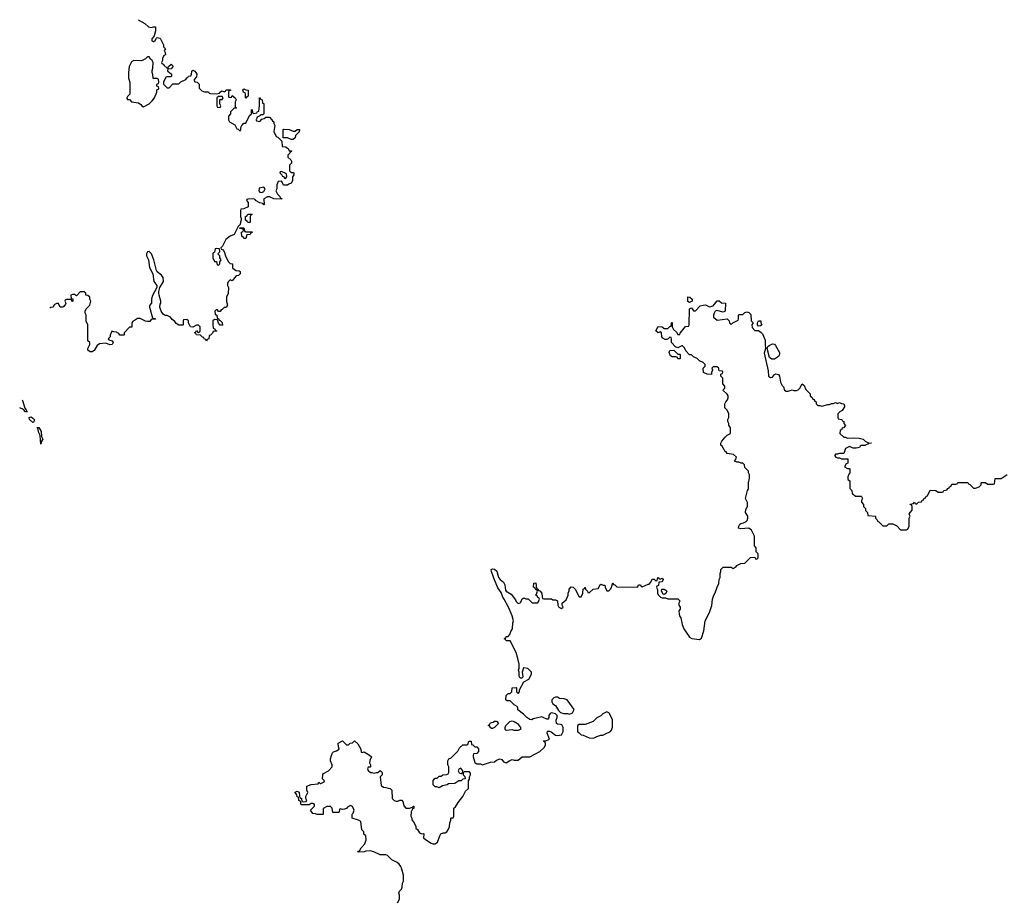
# Model space of a CAD drawing. Header units: inches. Extents: x 2528705 to 2676837, y 911742 to 1023252.
# Tile 2 of 143: x 2533555 to 2543541, y 925817 to 934764. Entities that reach past the tile are written whole.
import ezdxf

# ---------------------------------------------------------------- set-up
doc = ezdxf.new("R2010")
doc.units = ezdxf.units.IN
doc.header["$MEASUREMENT"] = 0
for name, color, linetype in [('C5932', 7, 'Continuous'), ('C5933', 7, 'Continuous'), ('C5942', 7, 'Continuous'), ('C5943', 7, 'Continuous')]:
    doc.layers.add(name, color=color, linetype=linetype)

msp = doc.modelspace()

# ---------------------------------------------------------------- linework, layer by layer
at = {"layer": 'C5932', "color": 5, "elevation": 60}
msp.add_lwpolyline([(2537388.4, 925811.6), (2537408.7, 925850), (2537408.4, 925888.4), (2537402, 925910), (2537408.7, 925930), (2537428, 925950), (2537435.3, 925970), (2537438, 926010), (2537447.3, 926032.7), (2537448.4, 926051.6), (2537448.4, 926091.6), (2537432.5, 926152.5), (2537420.2, 926180.2), (2537403.2, 926203.2), (2537382, 926222), (2537329.1, 926249.1), (2537286, 926290), (2537270, 926298), (2537210, 926298), (2537146, 926330), (2537110, 926338), (2537065.4, 926334.6), (2537050, 926328), (2536986, 926326), (2536990, 926334), (2537002, 926338), (2537018, 926370), (2537055.3, 926410), (2537068, 926450), (2537066, 926490), (2537047.3, 926507.3), (2537046, 926530), (2537026, 926550), (2537014.6, 926634.6), (2536990, 926648.7), (2536926, 926670), (2536928, 926710), (2536938, 926722), (2536948.7, 926750), (2536930, 926788), (2536910, 926798), (2536879.6, 926780.4), (2536870.9, 926769.1), (2536850, 926762), (2536830, 926758), (2536810, 926766), (2536798, 926762), (2536794, 926730), (2536790, 926726), (2536730, 926726), (2536726, 926770), (2536707.3, 926787.3), (2536670, 926788), (2536632.7, 926767.3), (2536634, 926710), (2536630, 926706), (2536571.6, 926708.4), (2536555.3, 926715.3), (2536530, 926718), (2536506, 926750), (2536546, 926790), (2536546, 926810), (2536530, 926818), (2536510, 926818), (2536490, 926806), (2536410, 926806), (2536402, 926842), (2536386, 926850), (2536382, 926882), (2536370, 926886), (2536367.3, 926907.3), (2536348, 926930), (2536350, 926934), (2536370, 926942), (2536390, 926934), (2536392.7, 926892.7), (2536398, 926878), (2536414, 926870), (2536418, 926838), (2536430, 926834), (2536462, 926838), (2536466, 926850), (2536458, 926870), (2536458, 926890), (2536478, 926930), (2536467.3, 926952.7), (2536467.3, 926992.7), (2536510, 927012), (2536582, 927018), (2536590, 927034), (2536602, 927022), (2536610, 927022), (2536642, 927038), (2536646, 927050), (2536628, 927070), (2536628.4, 927111.6), (2536636.4, 927123.6), (2536686, 927150), (2536726, 927190), (2536726, 927210), (2536708, 927250), (2536708, 927270), (2536716.4, 927303.6), (2536727.3, 927332.7), (2536738, 927342), (2536770, 927351.3), (2536795.3, 927370), (2536788.4, 927391.6), (2536786, 927430), (2536830, 927454), (2536870, 927414), (2536890, 927414), (2536908.4, 927431.6), (2536930, 927434), (2536950, 927454), (2536983.6, 927423.6), (2536999.8, 927399.8), (2537014, 927370), (2537018, 927338), (2537030, 927334), (2537050, 927342), (2537102, 927310), (2537122, 927290), (2537106, 927254), (2537102, 927230), (2537112, 927210), (2537114, 927190), (2537110, 927186), (2537090, 927186), (2537082, 927170), (2537090, 927154), (2537112.7, 927132.7), (2537127.3, 927132.7), (2537150, 927124.7), (2537172.7, 927132.7), (2537187.3, 927132.7), (2537210, 927152), (2537230, 927134), (2537232, 927110), (2537212.7, 927087.3), (2537221, 927001), (2537243.6, 926983.6), (2537270, 926982), (2537292.7, 926972.7), (2537311.6, 926971.6), (2537330, 926954), (2537334, 926870), (2537354, 926850), (2537370, 926842), (2537390, 926842), (2537410, 926854), (2537430, 926854), (2537439.6, 926839.6), (2537450, 926794), (2537470, 926772), (2537510, 926772), (2537538, 926782), (2537550, 926792), (2537554, 926790), (2537552, 926770), (2537539.6, 926760.4), (2537524.7, 926735.3), (2537522, 926690), (2537532, 926670), (2537532.7, 926652.7), (2537550, 926634), (2537572, 926590), (2537574, 926570), (2537590, 926554), (2537610, 926522), (2537630, 926512), (2537650, 926514), (2537654, 926510), (2537652, 926470), (2537670, 926452), (2537730, 926418), (2537750, 926411.3), (2537770, 926411.3), (2537793.6, 926426.4), (2537815.3, 926490), (2537828, 926510), (2537850, 926522), (2537870, 926522), (2537886, 926530), (2537903.1, 926556.9), (2537914.6, 926585.4), (2537916.4, 926623.6), (2537928, 926650), (2537928, 926670), (2537930, 926674), (2537950, 926674), (2537958, 926690), (2537958, 926770), (2537974.6, 926785.4), (2538002, 926830), (2538048.7, 926890), (2538076.4, 926943.6), (2538106, 926970), (2538106, 927050), (2538116.4, 927063.6), (2538118, 927090), (2538128, 927110), (2538127.3, 927127.3), (2538118, 927138), (2538062, 927138), (2538054, 927130), (2538054, 927110), (2538071.6, 927091.6), (2538072.7, 927067.3), (2538050, 927066), (2538031.6, 927048.4), (2538010, 927048), (2537970, 927022), (2537903.6, 927016.4), (2537891.1, 927008.9), (2537843.6, 926996.4), (2537810, 926978), (2537787.3, 926987.3), (2537768.4, 926988.4), (2537748, 927008), (2537748, 927052), (2537770, 927074), (2537790, 927074), (2537810, 927094), (2537830, 927094), (2537846, 927110), (2537887.3, 927112.7), (2537902, 927118), (2537907.3, 927132.7), (2537908, 927190), (2537898, 927210), (2537898, 927250), (2537908, 927270), (2537930, 927282), (2537998, 927350), (2538016.4, 927383.6), (2538050, 927414), (2538090, 927414), (2538102, 927418), (2538108.9, 927451.1), (2538130, 927452), (2538134, 927450), (2538138, 927418), (2538150, 927414), (2538170, 927394), (2538190, 927394), (2538210, 927374), (2538210, 927346), (2538190, 927326), (2538158, 927322), (2538154, 927310), (2538154, 927290), (2538170, 927234), (2538190, 927222), (2538230, 927222), (2538250, 927212), (2538330, 927238), (2538370, 927241), (2538390, 927258), (2538430, 927272), (2538443.6, 927263.6), (2538462, 927242), (2538490, 927232), (2538524.7, 927255.3), (2538550, 927264.7), (2538570, 927258), (2538610, 927258), (2538650, 927292), (2538730, 927292), (2538830, 927344.7), (2538874.8, 927385.2), (2538888.7, 927410), (2538888, 927428), (2538882, 927442), (2538870, 927446), (2538867.3, 927452.7), (2538892.7, 927452.7), (2538928, 927470), (2538904, 927530), (2538910, 927551.3), (2538930, 927552), (2538945.4, 927545.4), (2538990, 927511.3), (2539010, 927506.8), (2539050, 927514), (2539068, 927550), (2539068, 927590), (2539054.6, 927614.6), (2539040.4, 927620.4), (2539010, 927622), (2538998, 927630), (2538996.4, 927663.6), (2539008, 927690), (2539008, 927710), (2538990, 927728), (2538950, 927738), (2538934, 927730), (2538922, 927710), (2538922, 927690), (2538910, 927668.7), (2538850, 927698), (2538763.6, 927676.4), (2538750, 927668), (2538730, 927668.7), (2538698, 927690), (2538664.7, 927724.7), (2538608.9, 927768.9), (2538608, 927790), (2538600.4, 927800.4), (2538570, 927818), (2538530, 927858), (2538500.4, 927860.4), (2538486, 927870), (2538490, 927914), (2538510, 927934), (2538530, 927934), (2538546, 927950), (2538550, 927992), (2538590, 927994), (2538594, 927990), (2538594, 927950), (2538610, 927934), (2538626, 927950), (2538626, 927970), (2538668.4, 928051.6), (2538720.4, 928079.6), (2538746, 928130), (2538746, 928150), (2538710, 928188), (2538666, 928194), (2538651, 928150), (2538656.9, 928103.1), (2538651.6, 928088.4), (2538630, 928088), (2538622, 928110), (2538622, 928150), (2538615.3, 928170), (2538622, 928190), (2538622, 928230), (2538609, 928290), (2538589, 928350), (2538530, 928466), (2538490, 928468), (2538482, 928482), (2538468.9, 928488.9), (2538474, 928494), (2538486, 928494), (2538490, 928512), (2538510, 928512), (2538528, 928530), (2538538, 928562), (2538554, 928590), (2538555.3, 928650), (2538564, 928670), (2538550, 928722), (2538513.1, 928810), (2538470.5, 928890.5), (2538455.6, 928910), (2538437.4, 928957.4), (2538405.4, 929005.4), (2538363.2, 929103.2), (2538338.9, 929170), (2538336, 929190), (2538350, 929197), (2538370, 929194), (2538394.7, 929174.7), (2538412.8, 929110), (2538428.5, 929088.5), (2538462.2, 929062.2), (2538475.8, 929035.8), (2538481.8, 928981.8), (2538490.4, 928970), (2538540.6, 928940.6), (2538583.9, 928883.9), (2538590, 928866), (2538610, 928844.7), (2538630, 928852), (2538639, 928861), (2538650, 928892), (2538670, 928902), (2538690, 928894), (2538712.7, 928892.7), (2538752.7, 928852.7), (2538810, 928854), (2538826, 928890), (2538822, 928902), (2538810, 928906), (2538802, 928922), (2538788, 928930), (2538798, 928942), (2538806, 928970), (2538802, 928982), (2538790, 928986), (2538782, 929002), (2538768, 929010), (2538768.7, 929051.3), (2538790, 929054), (2538798, 928998), (2538810, 928994), (2538818, 928978), (2538830, 928974), (2538852, 928950), (2538852.7, 928912.7), (2538858, 928898), (2538872.7, 928892.7), (2538950, 928892), (2538963.6, 928883.6), (2538990, 928882), (2539010, 928872), (2539014, 928830), (2539022, 928810), (2539050, 928794), (2539066, 928810), (2539058, 928830), (2539058, 928850), (2539096, 928884), (2539118, 928930), (2539118, 928950), (2539127.3, 928972.7), (2539128.4, 928991.6), (2539150, 929014), (2539170, 929012), (2539190, 928992), (2539230, 928914), (2539250, 928914), (2539268, 928950), (2539270, 928994), (2539282, 928998), (2539290, 929012), (2539294, 928990), (2539314, 928970), (2539318, 928958), (2539330, 928954), (2539370, 928992), (2539422, 928998), (2539438, 929030), (2539450, 929042), (2539472.7, 929032.7), (2539491.3, 929031.3), (2539492, 929010), (2539510, 928974), (2539530, 928974), (2539550, 928994), (2539558, 929010), (2539570, 929054), (2539578, 929038), (2539590, 929034), (2539610, 929014), (2539810, 929012), (2539826, 929014), (2539830, 929034), (2539850, 929034), (2539858, 929018), (2539870, 929014), (2539930, 929042), (2539938, 929042), (2539956.4, 929063.6), (2539970, 929092), (2539990, 929094), (2540000, 929084)], dxfattribs=at)
for points in [[(2539010, 927898), (2538990, 927898), (2538974, 927890), (2538954, 927870), (2538952, 927850), (2538962, 927830), (2538991.1, 927811.1), (2539021, 927761), (2539041, 927741), (2539070, 927731.3), (2539111.3, 927731.3), (2539130, 927724.7), (2539162, 927738), (2539178, 927770), (2539108.4, 927868.4), (2539078, 927878), (2539030, 927882)], [(2539510, 927748), (2539470, 927728), (2539450, 927708), (2539410, 927688), (2539370, 927648.7), (2539290, 927618), (2539230, 927618), (2539214, 927610), (2539214, 927550), (2539218, 927538), (2539230, 927534), (2539250, 927514), (2539271.6, 927511.6), (2539330, 927484.7), (2539370, 927481), (2539390, 927486.8), (2539410, 927498), (2539448.9, 927511.1), (2539470, 927512), (2539496.4, 927523.6), (2539546, 927550), (2539556.4, 927563.6), (2539567.3, 927592.7), (2539567.3, 927667.3), (2539538, 927730), (2539530, 927738)], [(2538350, 927578), (2538340.4, 927580.4), (2538327.3, 927587.3), (2538322, 927602), (2538306, 927610), (2538322, 927618), (2538327.3, 927632.7), (2538340.4, 927639.6), (2538356.4, 927643.6), (2538370, 927654), (2538390, 927654), (2538411.6, 927628.4), (2538370, 927588)], [(2538570, 927558), (2538550, 927566), (2538490, 927558), (2538478, 927570), (2538478, 927590), (2538486, 927610), (2538526, 927650), (2538550, 927656), (2538570, 927650.8), (2538604.7, 927630), (2538634, 927590), (2538634, 927570), (2538630, 927568), (2538610, 927558)], [(2538030, 927178), (2538014, 927170), (2538002, 927150), (2538014, 927130), (2538030, 927122), (2538038, 927122), (2538046, 927130), (2538048, 927150)]]:
    msp.add_lwpolyline(points, close=True, dxfattribs=at)
at = {"layer": 'C5933', "color": 5, "elevation": 60}
for points in [[(2534755.4, 934763.6), (2534823.5, 934723.5), (2534862, 934690), (2534890, 934684.7), (2534911.1, 934691.1), (2534932, 934690), (2534932, 934650), (2534919.6, 934600.4), (2534903.6, 934576.4), (2534894, 934570), (2534894, 934550), (2534910, 934542), (2534916.4, 934543.6), (2534930, 934554), (2534942, 934578), (2534950, 934582), (2534975.3, 934575.3), (2534982, 934570), (2535014, 934510), (2535014, 934490), (2535034, 934470), (2535022, 934450), (2535032, 934432), (2535034, 934406), (2535018, 934402), (2535002, 934370), (2535002, 934350), (2534994, 934330), (2534998, 934318), (2535010, 934314), (2535019.6, 934299.6), (2535050, 934274), (2535062, 934278), (2535066, 934290), (2535090, 934312), (2535111.1, 934291.1), (2535090, 934266), (2535058, 934262), (2535054, 934250), (2535058, 934238), (2535072.7, 934232.7), (2535094, 934210), (2535094, 934190), (2535090, 934186), (2535050, 934186), (2535038, 934182), (2535014, 934130), (2535014, 934110), (2535050, 934074), (2535070, 934074), (2535110, 934112), (2535170, 934114), (2535190, 934134), (2535242, 934158), (2535250, 934174), (2535262, 934178), (2535266, 934190), (2535290, 934194), (2535298, 934210), (2535300.4, 934239.6), (2535310, 934252), (2535330, 934242), (2535342, 934230), (2535352, 934210), (2535350, 934186), (2535323.6, 934156.4), (2535323.6, 934143.6), (2535332.7, 934132.7), (2535354, 934130), (2535374, 934110), (2535374, 934070), (2535403.6, 934043.6), (2535430, 934034), (2535470, 934034), (2535478, 934018), (2535490, 934014), (2535550, 934012), (2535582, 934018), (2535586, 934030), (2535600.4, 934039.6), (2535610, 934042), (2535630, 934034), (2535642, 934038), (2535650, 934054), (2535692.7, 934052.7), (2535692.7, 934047.3), (2535678, 934042), (2535674, 934030), (2535674, 933990), (2535678, 933978), (2535690, 933974), (2535702, 933978), (2535710, 933994), (2535742, 933970), (2535752, 933950), (2535742, 933930), (2535742, 933882), (2535754, 933870), (2535750, 933866), (2535730, 933866), (2535694, 933830), (2535694, 933810), (2535672.7, 933787.3), (2535672, 933750), (2535682, 933730), (2535736.9, 933696.9), (2535758, 933658), (2535772.7, 933652.7), (2535790, 933634), (2535798, 933650), (2535798, 933670), (2535808.4, 933691.6), (2535830, 933714), (2535850, 933714), (2535887.3, 933792.7), (2535906, 933810), (2535906, 933850), (2535910, 933854), (2535914, 933850), (2535918, 933818), (2535930, 933814), (2535962, 933818), (2535967.3, 933832.7), (2535982, 933838), (2535988, 933890), (2535986, 933970), (2535994, 933970), (2535998, 933958), (2536014, 933950), (2536018, 933918), (2536030, 933914), (2536032.7, 933907.3), (2536032, 933808), (2536019.6, 933800.4), (2536002, 933798), (2535992, 933788), (2535965.4, 933774.6), (2535954, 933750), (2535958, 933738), (2535990, 933732), (2536010, 933754), (2536036.4, 933763.6), (2536050, 933774), (2536090, 933774), (2536114, 933750), (2536118, 933738), (2536132, 933730), (2536132.7, 933712.7), (2536142, 933690), (2536134, 933630), (2536158, 933578), (2536172.7, 933572.7), (2536212.7, 933532.7), (2536218, 933478), (2536250, 933474), (2536276.9, 933456.9), (2536290, 933434), (2536310, 933434), (2536314, 933430), (2536298, 933422), (2536294, 933410), (2536274, 933390), (2536274, 933370), (2536303.6, 933343.6), (2536312, 933330), (2536312, 933310), (2536292, 933290), (2536292.7, 933232.7), (2536310, 933214), (2536330, 933214), (2536334, 933210), (2536334, 933190), (2536322, 933170), (2536322, 933130), (2536310, 933106), (2536283.6, 933096.4), (2536270, 933086), (2536230, 933086), (2536218, 933118), (2536210, 933126), (2536178, 933122), (2536162, 933090), (2536162, 933050), (2536154, 933030), (2536170, 932994), (2536192.7, 932972.7), (2536198, 932958), (2536214, 932950), (2536210, 932946), (2536132.7, 932947.3), (2536090, 932968), (2536070, 932968), (2536032.7, 932947.3), (2536034, 932890), (2536030, 932886), (2536022, 932902), (2535990, 932906), (2535946, 932930), (2535942, 932942), (2535927.3, 932947.3), (2535870, 932946), (2535858, 932942), (2535854, 932930), (2535872, 932912), (2535871.6, 932868.4), (2535830, 932848), (2535798, 932842), (2535794, 932830), (2535794, 932770), (2535802, 932750), (2535802, 932730), (2535794, 932710), (2535792.7, 932687.3), (2535770, 932666), (2535730, 932586), (2535690, 932568), (2535645.4, 932534.6), (2535612.7, 932467.3), (2535594, 932450), (2535598, 932438), (2535612.7, 932432.7), (2535630, 932414), (2535642, 932370), (2535670, 932314), (2535690, 932294), (2535714, 932290), (2535714, 932250), (2535734, 932230), (2535750, 932222), (2535779.6, 932219.6), (2535792, 932210), (2535791.6, 932188.4), (2535774, 932170), (2535750, 932166), (2535710, 932118), (2535690, 932126), (2535670, 932106), (2535662, 932090), (2535662, 932070), (2535671.6, 932048.4), (2535671.3, 931988.7), (2535654, 931950), (2535654, 931906), (2535662, 931870), (2535650, 931846), (2535630, 931846), (2535610, 931826), (2535598, 931822), (2535590, 931806), (2535570, 931806), (2535562, 931822), (2535550, 931826), (2535534, 931810), (2535538, 931778), (2535554, 931770), (2535558, 931738), (2535570, 931734), (2535578, 931718), (2535590, 931714), (2535610, 931694), (2535611.6, 931668.4), (2535590, 931666), (2535570, 931686), (2535562, 931722), (2535530, 931726), (2535514, 931710), (2535512.7, 931672.7), (2535518, 931638), (2535532.7, 931632.7), (2535538, 931618), (2535554, 931610), (2535550, 931606), (2535518, 931602), (2535510, 931586), (2535490, 931566), (2535478, 931562), (2535474, 931530), (2535458, 931522), (2535450, 931506), (2535442, 931522), (2535426, 931530), (2535422, 931542), (2535410, 931546), (2535390, 931566), (2535348.4, 931568.4), (2535342, 931582), (2535328.4, 931588.4), (2535330, 931594), (2535342, 931598), (2535350, 931614), (2535358, 931598), (2535370, 931594), (2535382, 931598), (2535386, 931610), (2535386, 931650), (2535370, 931666), (2535350, 931666), (2535312, 931648), (2535288.7, 931648.7), (2535266, 931690), (2535266, 931710), (2535250, 931726), (2535218, 931722), (2535214, 931710), (2535214, 931670), (2535210, 931666), (2535168.4, 931668.4), (2535143.1, 931683.1), (2535130, 931706), (2535103.1, 931723.1), (2535086, 931750), (2535050, 931766), (2535030, 931766), (2535010, 931778), (2534989.4, 931809.4), (2534977.2, 931850), (2534981.2, 931878.8), (2534988, 931890), (2534988, 931910), (2534968.7, 931970), (2534968, 931990), (2534968, 932010), (2534978, 932050), (2535013.2, 932110), (2535009.3, 932150), (2534993.8, 932173.8), (2534949.3, 932209.3), (2534942, 932222), (2534915.1, 932330), (2534891.6, 932391.6), (2534870, 932414), (2534850.9, 932409.1), (2534840.7, 932390), (2534843, 932370), (2534862, 932330), (2534870.7, 932250.7), (2534906.8, 932186.8), (2534916, 932110), (2534944.7, 932070), (2534944.7, 932050), (2534898, 931962), (2534891, 931930), (2534890.9, 931889.1), (2534872, 931868), (2534871.3, 931850), (2534902, 931742), (2534910, 931734), (2534930, 931734), (2534932.7, 931727.3), (2534890, 931726), (2534874, 931706), (2534850, 931706), (2534830, 931708), (2534776.4, 931736.4), (2534750, 931735.3), (2534699.6, 931700.4), (2534692, 931690), (2534692.7, 931647.3), (2534670, 931646), (2534614, 931590), (2534614, 931570), (2534610, 931566), (2534570, 931566), (2534562, 931582), (2534536.4, 931596.4), (2534510, 931598), (2534490, 931606), (2534472.7, 931567.3), (2534471.6, 931548.4), (2534454, 931530), (2534458, 931518), (2534494, 931510), (2534502, 931490), (2534494, 931470), (2534470, 931468), (2534430, 931486), (2534363.6, 931476.4), (2534339.6, 931460.4), (2534311.1, 931408.9), (2534290, 931398), (2534270, 931398), (2534247.3, 931412.7), (2534246, 931430), (2534266, 931470), (2534266, 931490), (2534246, 931510), (2534246, 931670), (2534228.9, 931708.9), (2534228, 931770), (2534218, 931790), (2534218, 931810), (2534228.7, 931831.3), (2534268, 931870), (2534278, 931910), (2534266, 931930), (2534266, 931950), (2534247.3, 931967.3), (2534226, 931970), (2534226, 931990), (2534210, 932006), (2534170, 932006), (2534130, 931966), (2534110, 931978), (2534090, 931978), (2534074, 931970), (2534078, 931938), (2534092.7, 931932.7), (2534094, 931910), (2534090, 931908), (2534082, 931922), (2534070, 931926), (2534030, 931926), (2534018, 931922), (2534014, 931910), (2534022, 931890), (2534019.6, 931880.4), (2534003.6, 931856.4), (2533994, 931850), (2533966, 931850), (2533950, 931886), (2533930, 931886), (2533905.4, 931874.6), (2533894, 931850), (2533870, 931846), (2533862.5, 931838.5)], [(2533580.1, 930909.2), (2533583.9, 930903.9), (2533606.4, 930826.4), (2533621, 930810), (2533630.4, 930790), (2533612.8, 930787.2), (2533593.6, 930813.6), (2533555.3, 930827.7)]]:
    msp.add_lwpolyline(points, dxfattribs=at)
for points in [[(2534850, 934388), (2534830, 934368), (2534790, 934348), (2534711.6, 934348.4), (2534690, 934335.3), (2534666.8, 934290), (2534657.3, 934230), (2534659.1, 934170), (2534671, 934130), (2534674, 934010), (2534650, 933986), (2534642, 933970), (2534643.6, 933963.6), (2534650, 933954), (2534670, 933954), (2534690, 933932), (2534759.6, 933919.6), (2534783.6, 933903.6), (2534794, 933890), (2534810, 933882), (2534870, 933912), (2534900.4, 933939.6), (2534922, 933970), (2534946, 934030), (2534947.3, 934052.7), (2534962, 934058), (2534966, 934070), (2534962, 934082), (2534946, 934090), (2534946, 934110), (2534962, 934118), (2534966, 934130), (2534962, 934162), (2534950, 934166), (2534910, 934166), (2534908.7, 934170), (2534907.3, 934207.3), (2534898, 934230), (2534898, 934250), (2534907.3, 934272.7), (2534908, 934330), (2534898, 934350), (2534883.1, 934363.1), (2534867.3, 934387.3)], [(2535850, 933968), (2535846, 933970), (2535846, 934010), (2535842, 934022), (2535826, 934030), (2535818, 934050), (2535830, 934062), (2535850, 934052), (2535874, 934050), (2535874, 933990), (2535858, 933982)], [(2535610, 933986), (2535570, 933986), (2535554, 933970), (2535554, 933890), (2535558, 933878), (2535590, 933874), (2535595.3, 933890), (2535586, 933910), (2535586, 933950), (2535590, 933954), (2535610, 933954), (2535618, 933970)], [(2536330, 933634), (2536350, 933634), (2536370, 933651.3), (2536394, 933650), (2536390, 933626), (2536354, 933590), (2536350, 933566), (2536330, 933548), (2536308.4, 933548.4), (2536270, 933566), (2536227.3, 933567.3), (2536226, 933650), (2536230, 933654), (2536290, 933652)], [(2536210, 933226), (2536198, 933222), (2536194, 933210), (2536212.7, 933192.7), (2536218, 933178), (2536232.7, 933172.7), (2536238, 933158), (2536250, 933154), (2536266, 933170), (2536262, 933202)], [(2536030, 933066), (2535984.7, 933055.3), (2535982, 933030), (2535990, 933014), (2536010, 933012), (2536030, 933022), (2536046, 933050)], [(2535890, 932708), (2535868.4, 932708.4), (2535862, 932722), (2535846, 932730), (2535846, 932770), (2535862, 932778), (2535870, 932794), (2535910, 932794), (2535914, 932790), (2535898, 932782), (2535894, 932770), (2535894, 932710)], [(2535830, 932546), (2535822, 932562), (2535807.3, 932567.3), (2535806, 932610), (2535822, 932618), (2535826, 932630), (2535822, 932642), (2535790, 932646), (2535786, 932654), (2535830, 932654), (2535838, 932618), (2535850, 932614), (2535912.7, 932612.7), (2535912.7, 932607.3), (2535898, 932602), (2535892.7, 932587.3), (2535858, 932582), (2535850, 932546)], [(2535550, 932446), (2535538, 932442), (2535532.7, 932407.3), (2535518, 932402), (2535514, 932390), (2535514, 932350), (2535530, 932314), (2535552.7, 932312.7), (2535558, 932278), (2535570, 932274), (2535586, 932290), (2535586, 932310), (2535598, 932330), (2535586, 932350), (2535586, 932370), (2535566, 932390), (2535586, 932410), (2535582, 932442)], [(2533690, 930682), (2533653.6, 930710), (2533650, 930732), (2533670, 930739.3), (2533690, 930725.5), (2533701.3, 930710), (2533701.4, 930698.6), (2533696.7, 930683.3)], [(2533770, 930462), (2533762.7, 930550), (2533750, 930575.3), (2533739.3, 930619.3), (2533730, 930631.3), (2533750, 930630.4), (2533772, 930590), (2533777.3, 930537.3), (2533790.3, 930510), (2533778, 930490)]]:
    msp.add_lwpolyline(points, close=True, dxfattribs=at)
at = {"layer": 'C5942', "color": 5, "elevation": 60}
for points in [[(2540000, 929084), (2540010, 929074), (2540022, 929078), (2540026, 929110), (2540034, 929110), (2540038, 929098), (2540050, 929094), (2540070, 929102), (2540082, 929090), (2540070, 929066), (2540038, 929062), (2540034, 929030), (2540018, 929022), (2540014, 929010), (2540023.6, 928983.6), (2540024.7, 928950), (2540030, 928934), (2540054, 928910), (2540070, 928902), (2540103.6, 928903.6), (2540130, 928894), (2540230, 928892), (2540250, 928874), (2540251.6, 928868.4), (2540242, 928850), (2540242, 928830), (2540254, 928810), (2540254, 928790), (2540242, 928770), (2540243.6, 928736.4), (2540250, 928714), (2540259.6, 928699.6), (2540272.7, 928632.7), (2540292, 928590), (2540350, 928504.7), (2540371.6, 928491.6), (2540450, 928482), (2540470, 928494), (2540494, 928570), (2540508.9, 928671.1), (2540550, 928754), (2540573.6, 928826.4), (2540582, 928890), (2540595.3, 928930), (2540610, 928954), (2540628.7, 929010), (2540647.3, 929047.3), (2540648, 929090), (2540658, 929110), (2540658, 929150), (2540666, 929170), (2540666, 929190), (2540690, 929214), (2540770, 929214), (2540790, 929202), (2540820.4, 929219.6), (2540830, 929232), (2540868.4, 929251.6), (2540910, 929254), (2540968.4, 929311.6), (2541010, 929314), (2541018, 929298), (2541030, 929294), (2541046, 929310), (2541046, 929350), (2541026, 929370), (2541026, 929410), (2541008.9, 929428.9), (2541008.4, 929528.4), (2540978, 929590), (2540950, 929608), (2540870, 929604), (2540846, 929610), (2540848, 929630), (2540858, 929650), (2540870, 929658), (2540896.5, 929663.5), (2540922, 929678), (2540932.3, 929687.7), (2540941.2, 929710), (2540941.2, 929730), (2540918, 929770), (2540920.4, 929799.6), (2540938, 929830), (2540938, 929870), (2540918, 929910), (2540938, 929990), (2540943, 930000)], [(2541984, 930000), (2541994, 929990), (2541998, 929958), (2542010, 929954), (2542032.7, 929932.7), (2542090, 929934), (2542094, 929930), (2542102, 929910), (2542092, 929890), (2542092.7, 929872.7), (2542114, 929850), (2542114, 929830), (2542134, 929810), (2542134, 929790), (2542154, 929770), (2542158, 929738), (2542234, 929730), (2542234, 929710), (2542252.7, 929692.7), (2542258, 929678), (2542270, 929674), (2542310, 929634), (2542350, 929634), (2542370, 929652), (2542410, 929654), (2542452.7, 929632.7), (2542490, 929594), (2542550, 929594), (2542562, 929598), (2542578, 929630), (2542578, 929710), (2542586, 929730), (2542578, 929750), (2542586, 929770), (2542607.3, 929792.7), (2542607.3, 929827.3), (2542602, 929842), (2542590, 929846), (2542587.3, 929852.7), (2542622, 929858), (2542630, 929874), (2542638, 929858), (2542650, 929854), (2542670, 929874), (2542702, 929878), (2542707.3, 929892.7), (2542722, 929898), (2542727.3, 929912.7), (2542742, 929918), (2542750, 929934), (2542762, 929938), (2542790, 929994), (2542847.3, 929992.7), (2542870, 929974), (2542910, 929974), (2542922, 929978), (2542928.4, 929991.6), (2542962, 929998), (2542962.7, 930000)]]:
    msp.add_lwpolyline(points, dxfattribs=at)
msp.add_lwpolyline([(2540090, 928938), (2540082, 928942), (2540066, 928970), (2540067.3, 928992.7), (2540090, 928992), (2540110, 928982), (2540118, 928970), (2540110, 928946)], close=True, dxfattribs=at)
at = {"layer": 'C5943', "color": 5, "elevation": 60}
for points in [[(2540943, 930000), (2540948, 930010), (2540946, 930070), (2540956.4, 930116.4), (2540958, 930150), (2540948, 930170), (2540947.3, 930187.3), (2540910, 930226), (2540906, 930250), (2540888, 930268), (2540872, 930268), (2540850, 930278), (2540830, 930278), (2540806, 930290), (2540816.4, 930303.6), (2540826, 930330), (2540796.4, 930356.4), (2540730, 930366), (2540722, 930382), (2540710, 930386), (2540680.4, 930440.4), (2540668, 930450), (2540668, 930470), (2540678, 930490), (2540710, 930532), (2540730, 930552), (2540766, 930570), (2540766, 930630), (2540746, 930650), (2540746, 930670), (2540738, 930690), (2540738, 930710), (2540748, 930730), (2540748, 930770), (2540730, 930806), (2540706, 930830), (2540708, 930870), (2540718, 930890), (2540735.3, 930910), (2540742, 930930), (2540742, 930950), (2540730, 930968), (2540686, 931010), (2540706, 931030), (2540706, 931050), (2540687.3, 931072.7), (2540686, 931130), (2540666, 931150), (2540666, 931170), (2540682, 931178), (2540686, 931190), (2540682, 931202), (2540650, 931206), (2540646, 931210), (2540646, 931230), (2540630, 931246), (2540590, 931246), (2540574, 931230), (2540582, 931210), (2540572.7, 931187.3), (2540571.3, 931168.7), (2540528.9, 931168.9), (2540490, 931188), (2540488, 931230), (2540506, 931250), (2540506, 931270), (2540486, 931290), (2540450, 931306), (2540426, 931330), (2540390, 931346), (2540370, 931366), (2540347.3, 931367.3), (2540310, 931406), (2540296.4, 931436.4), (2540276.4, 931456.4), (2540270, 931458), (2540230, 931438), (2540207.3, 931447.3), (2540166, 931490), (2540166, 931530), (2540162, 931542), (2540150, 931546), (2540132.7, 931527.3), (2540119.6, 931520.4), (2540100.4, 931520.4), (2540076.4, 931536.4), (2540068, 931550), (2540066, 931590), (2540050, 931598), (2540030, 931588), (2540006, 931610), (2540030, 931654), (2540070, 931652), (2540090, 931634), (2540130, 931634), (2540150, 931654), (2540162, 931658), (2540166, 931690), (2540170, 931694), (2540174, 931690), (2540172, 931650), (2540184.7, 931624.7), (2540216.9, 931596.9), (2540230, 931574), (2540250, 931574), (2540254.6, 931585.4), (2540307.3, 931652.7), (2540342, 931658), (2540346, 931670), (2540350, 931834), (2540370, 931842), (2540390, 931814), (2540410, 931814), (2540458, 931862), (2540488.4, 931871.6), (2540510, 931872), (2540550, 931852), (2540590, 931862), (2540630, 931914), (2540650, 931914), (2540672.7, 931892.7), (2540714, 931890), (2540711.1, 931808.9), (2540690, 931798), (2540625.4, 931814.6), (2540610, 931808), (2540598, 931790), (2540591.3, 931770), (2540592, 931750), (2540630, 931718), (2540730, 931732), (2540752, 931710), (2540754, 931690), (2540770, 931674), (2540788.4, 931691.6), (2540842, 931718), (2540846, 931730), (2540846, 931770), (2540850, 931774), (2540890, 931774), (2540910, 931794), (2540930, 931802), (2540950, 931794), (2540970, 931774), (2540974, 931710), (2540994, 931690), (2540982, 931670), (2540983.6, 931643.6), (2541010, 931614), (2541050, 931614), (2541074.4, 931594.4), (2541090, 931578), (2541115.8, 931515.8), (2541115.5, 931470), (2541121, 931430), (2541104.9, 931384.9), (2541145.2, 931205.2), (2541150.7, 931150), (2541170, 931135.5), (2541190, 931140.5), (2541210, 931165.5), (2541225.4, 931174.6), (2541250, 931165.5), (2541262.4, 931150), (2541271, 931091), (2541290, 931054), (2541302, 931042), (2541312, 931010), (2541330, 930998), (2541350, 930998), (2541390, 931012), (2541406.4, 931006.4), (2541434.6, 931005.4), (2541450, 931011.3), (2541468.7, 931030), (2541490, 931074), (2541510, 931054), (2541530, 931014), (2541574, 930970), (2541574, 930950), (2541592.7, 930932.7), (2541598, 930918), (2541610, 930914), (2541618, 930898), (2541634, 930890), (2541634, 930870), (2541650, 930854), (2541670, 930854), (2541690, 930844.7), (2541750, 930862), (2541770, 930862), (2541790, 930874), (2541810, 930874), (2541830, 930882), (2541850, 930874), (2541870, 930882), (2541890, 930872), (2541914, 930870), (2541922, 930850), (2541919.6, 930840.4), (2541896.9, 930803.1), (2541874, 930790), (2541854, 930770), (2541854, 930730), (2541858, 930718), (2541892.7, 930712.7), (2541898, 930698), (2541914, 930690), (2541914, 930670), (2541932, 930650), (2541910, 930626), (2541898, 930622), (2541890, 930606), (2541878, 930602), (2541874, 930570), (2541912.7, 930532.7), (2541930, 930532), (2541950, 930522), (2542015.3, 930524.7), (2542070, 930521), (2542110.7, 930510.7), (2542131.1, 930491.1), (2542170, 930472), (2542190, 930474), (2542192, 930470), (2542170, 930468), (2542127.3, 930447.3), (2542090, 930446), (2542078, 930442), (2542071.6, 930428.4), (2542039.8, 930420.2), (2542010, 930422), (2541970, 930438), (2541930, 930418), (2541912.7, 930367.3), (2541870, 930366), (2541850, 930358), (2541830, 930358), (2541822, 930350), (2541823.6, 930343.6), (2541834, 930330), (2541850, 930322), (2541870, 930322), (2541890, 930314), (2541952.7, 930312.7), (2541954, 930270), (2541938, 930262), (2541922, 930230), (2541950, 930214), (2541970, 930214), (2541974, 930210), (2541974, 930170), (2541963.6, 930156.4), (2541954, 930130), (2541954, 930110), (2541958, 930098), (2541974, 930090), (2541974, 930010), (2541984, 930000)], [(2542962.7, 930000), (2542967.3, 930012.7), (2542982, 930018), (2542986, 930030), (2543002, 930038), (2543010, 930054), (2543050, 930054), (2543062, 930058), (2543070, 930074), (2543170, 930074), (2543178, 930058), (2543192.7, 930052.7), (2543230, 930014), (2543250, 930014), (2543286, 930030), (2543306, 930050), (2543306, 930070), (2543310, 930074), (2543350, 930074), (2543370, 930054), (2543430, 930054), (2543442, 930058), (2543447.3, 930112.7), (2543510, 930112), (2543570, 930154)]]:
    msp.add_lwpolyline(points, dxfattribs=at)
for points in [[(2540350, 931898), (2540330, 931906), (2540330, 931954), (2540351.6, 931951.6), (2540374, 931930), (2540374, 931910), (2540370, 931906)], [(2541050, 931658), (2541038, 931670), (2541038, 931690), (2541048.4, 931711.6), (2541070.7, 931710.7), (2541071.3, 931691.3), (2541082, 931670), (2541070, 931662)], [(2540230, 931374), (2540250, 931374), (2540254, 931370), (2540254, 931330), (2540250, 931326), (2540230, 931326), (2540222, 931342), (2540210, 931346), (2540172.7, 931347.3), (2540156.4, 931356.4), (2540142, 931390), (2540148.9, 931411.1), (2540190, 931414)], [(2541210, 931321.3), (2541183.3, 931323.3), (2541161.1, 931341.1), (2541135.1, 931430), (2541144, 931450), (2541157.5, 931462.5), (2541190, 931477.6), (2541210, 931473), (2541221.8, 931461.8), (2541262.4, 931390), (2541262.8, 931370), (2541252.7, 931350)]]:
    msp.add_lwpolyline(points, close=True, dxfattribs=at)

doc.saveas('drawing.dxf')
